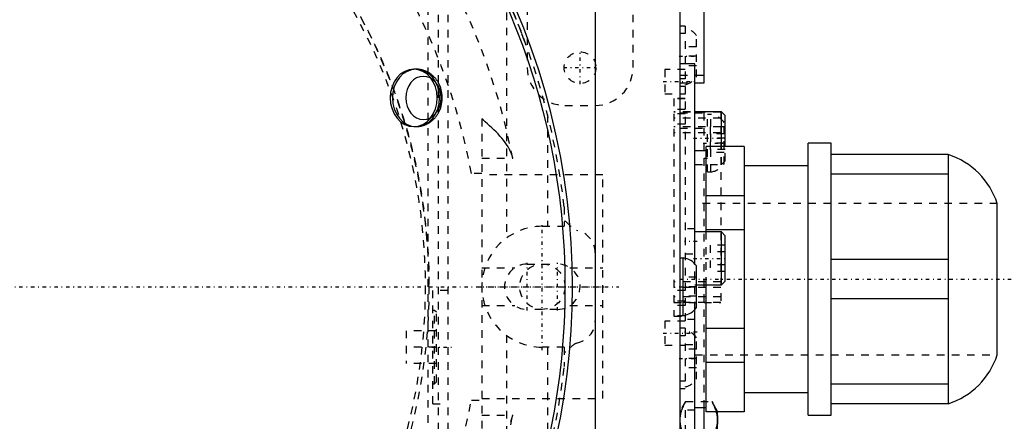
# Model space of a CAD drawing. Extents: x -526 to 218, y -128 to 128.
# Tile 18 of 20: x 21 to 151, y -18 to 35. Entities that reach past the tile are written whole.
import ezdxf

# ---------------------------------------------------------------- set-up
doc = ezdxf.new("R2010")
doc.units = 0
doc.linetypes.add('CENTER', pattern=[1.5, 0.45, -0.5, 0.05, -0.5])
doc.linetypes.add('DASHED', pattern=[2, 1, -1])
for name, color, linetype in [('AM_0', 7, 'CONTINUOUS'), ('AM_3', 7, 'DASHED'), ('AM_7', 7, 'CENTER')]:
    doc.layers.add(name, color=color, linetype=linetype)

msp = doc.modelspace()

# ---------------------------------------------------------------- linework, layer by layer
at = {"layer": 'AM_0', "color": 7, "linetype": 'CONTINUOUS'}
for p, q in [((97, 77), (97, -77)), ((108.2, 68.86), (108.2, -68.86)), ((111.4, 27), (111.4, 53)), ((110.2, 29.5), (108.2, 29.5)), ((110.2, 3), (110.2, 29.5)), ((110.2, 28), (111.4, 28)), ((110.2, 27), (111.4, 27)), ((113.7, 23.17), (110.2, 23.17)), ((114.2, 22.67), (113.7, 23.17)), ((113.7, 18.55), (113.7, 23.17)), ((114.2, 18.55), (114.2, 22.67)), ((116.7, 18.55), (111.7, 18.55)), ((111.7, 7.25), (111.7, 18.55)), ((116.7, 18.55), (116.7, -16.55)), ((128.2, 19), (125.2, 19)), ((125.2, -17), (125.2, 19)), ((128.2, -17), (128.2, 19)), ((111.7, 18), (110.2, 18)), ((143.7, 17.5), (128.2, 17.5)), ((143.7, 17.5), (143.7, -15.5)), ((125.2, 16), (116.7, 16)), ((143.7, 14.9), (128.2, 14.9)), ((116.7, 12.03), (111.7, 12.03)), ((150.2, -9), (150.2, 11)), ((113.7, 7.25), (110.2, 7.25)), ((116.7, 7.53), (111.7, 7.53)), ((114.2, 6.75), (113.7, 7.25)), ((113.7, 0.25), (113.7, 7.25)), ((114.2, 0.75), (114.2, 6.75)), ((108.65, 3.8), (108.2, 3.8)), ((108.65, -3.8), (108.65, 3.8)), ((110.4, -2.75), (110.4, 2.75)), ((143.7, 3.6), (128.2, 3.6)), ((110.4, 0.25), (113.7, 0.25)), ((111.7, -16.55), (111.7, 0.25)), ((113.7, 0.25), (114.2, 0.75)), ((143.7, -1.6), (128.2, -1.6)), ((108.2, -3.8), (108.65, -3.8)), ((110.2, -59), (110.2, -3)), ((116.7, -5.53), (111.7, -5.53)), ((116.7, -10.03), (111.7, -10.03)), ((143.7, -12.9), (128.2, -12.9)), ((116.7, -14), (125.2, -14)), ((143.7, -15.5), (128.2, -15.5)), ((110.2, -16), (111.7, -16)), ((111.4, -20), (111.4, -16)), ((116.7, -16.55), (111.7, -16.55)), ((113.2, -19.44), (113.2, -16.55)), ((125.2, -17), (128.2, -17))]:
    msp.add_line(p, q, dxfattribs=at)
for points in [[(113.04, -16.56, 0), (113.09, -16.74, 0), (113.16, -17.1, 0), (113.2, -17.46, 0), (113.2, -17.64, 0)], [(113.2, -17.64, 0), (113.2, -17.69, 0), (113.2, -17.79, 0), (113.19, -17.89, 0), (113.19, -17.94, 0), (113.18, -17.99, 0), (113.17, -18.08, 0), (113.16, -18.18, 0), (113.14, -18.28, 0), (113.13, -18.38, 0), (113.1, -18.48, 0), (113.09, -18.53, 0), (113.08, -18.58, 0), (113.06, -18.68, 0), (113.03, -18.78, 0), (112.9, -19.13, 0), (112.77, -19.45, 0)]]:
    msp.add_polyline3d(points, dxfattribs=at)
msp.add_circle((0, 0), 93, dxfattribs=at)
for centre, radius, start, end in [((0, 0), 94, 331.3979, 28.6021), ((140.67, 7.97), 10, 17.6374, 72.3626), ((108.35, 1.32), 2.5, 34.9465, 83.126), ((108.35, -1.32), 2.5, 276.874, 325.0535), ((140.67, -5.97), 10, 287.6374, 342.3626)]:
    msp.add_arc(centre, radius, start, end, dxfattribs=at)
at = {"layer": 'AM_3', "color": 6, "linetype": 'DASHED'}
for p, q in [((88, 51), (88, 29)), ((102, 29), (102, 51)), ((74.88, -40), (74.88, 40)), ((76.2, 40), (76.2, -40)), ((77.5, 40), (77.5, -40)), ((85.27, 38.28), (85.27, 6.45)), ((108.9, 34.5), (108.2, 34.5)), ((108.9, 34.5), (108.9, -13.5)), ((108.9, 33.5), (108.2, 33.5)), ((110.4, 27.75), (110.4, 33.25)), ((110.4, 31.75), (108.9, 31.75)), ((110.4, 30.5), (108.9, 30.5)), ((73.29, 28.8), (72.98, 28.8)), ((108.9, 28.75), (106.2, 28.75)), ((106.2, 28.75), (106.2, 25.55)), ((110.4, 29.25), (108.9, 29.25)), ((108.2, 28), (110.2, 28)), ((108.9, 27.5), (108.2, 27.5)), ((108.2, 27), (110.2, 27)), ((108.9, 26.5), (108.2, 26.5)), ((106.2, 25.55), (108.9, 25.55)), ((108.9, 24.9), (107.4, 24.9)), ((107.4, 24.9), (107.4, -3.9)), ((108.9, 24.87), (107.4, 24.87)), ((93, 24), (97, 24)), ((108.9, 23.47), (107.4, 23.47)), ((82, 22.23), (82, -22.23)), ((90.69, 22.74), (90.69, 8)), ((113.6, 23.15), (107.4, 23.15)), ((113.6, 23.12), (107.4, 23.12)), ((108.9, 22.9), (107.4, 22.9)), ((113.6, 22.32), (107.4, 22.32)), ((108.2, 23), (111.4, 23)), ((111.4, -16), (111.4, 23)), ((112.3, 22.8), (111.85, 22.8)), ((111.85, 15.2), (111.85, 22.8)), ((112.3, 15.2), (112.3, 22.8)), ((113.6, 23.15), (113.6, -2.1)), ((72.98, 21.2), (73.29, 21.2)), ((108.9, 21.5), (107.4, 21.5)), ((113.6, 21.15), (107.4, 21.15)), ((108.2, 21), (111.85, 21)), ((112.2, 21.17), (112.2, 18.17)), ((114.2, 21.17), (112.2, 21.17)), ((114.05, 16.25), (114.05, 21.75)), ((113.6, 20.35), (107.4, 20.35)), ((114.2, 19.67), (112.2, 19.67)), ((112.25, 20.25), (112.25, 17.75)), ((114.05, 20.25), (112.25, 20.25)), ((114.05, 19), (112.25, 19)), ((113.7, 16.17), (113.7, 18.55)), ((114.2, 16.67), (114.2, 18.55)), ((82, 17), (86.09, 17)), ((111.4, 17), (111.85, 17)), ((114.2, 18.17), (112.2, 18.17)), ((114.05, 17.75), (112.25, 17.75)), ((110.2, 16.17), (113.7, 16.17)), ((113.7, 16.17), (114.2, 16.67)), ((82, 15), (80.62, 15)), ((98, 14.8), (82, 14.8)), ((98, -14.8), (98, 14.8)), ((111.85, 15.2), (112.3, 15.2)), ((92.9, 10.58), (92.9, 8)), ((150.2, 11), (110.2, 11)), ((90, 8), (92.9, 8)), ((92.9, 8.68), (93.1, 8.68)), ((110.2, 7.65), (108.9, 7.65)), ((111.7, 0.25), (111.7, 7.25)), ((114.2, 5.48), (112.2, 5.48)), ((112.2, 5.48), (112.2, 2.02)), ((108.9, 4.35), (110.2, 4.35)), ((114.2, 4.62), (112.2, 4.62)), ((88, 3), (92, 3)), ((110.2, -3), (110.2, 3)), ((114.2, 2.88), (112.2, 2.88)), ((82, 2.5), (86.34, 2.5)), ((93.66, 2.5), (98, 2.5)), ((114.2, 2.02), (112.2, 2.02)), ((113.6, 0.65), (107.4, 0.65)), ((108.6, 1.25), (108.6, -1.25)), ((110.4, 1.25), (108.6, 1.25)), ((110.4, 0), (108.6, 0)), ((110.2, 0.25), (110.4, 0.25)), ((77.5, -0.5), (75.5, -0.5)), ((75.5, -15.5), (75.5, -0.5)), ((113.6, -0.1), (107.4, -0.1)), ((108.9, -0.5), (107.4, -0.5)), ((110.4, -1.25), (108.6, -1.25)), ((82, -2.5), (86.34, -2.5)), ((93.66, -2.5), (98, -2.5)), ((113.6, -1.32), (107.4, -1.32)), ((108.9, -1.9), (107.4, -1.9)), ((113.6, -2.07), (107.4, -2.07)), ((107.4, -2.1), (113.6, -2.1)), ((108.9, -2.47), (107.4, -2.47)), ((75.75, -3.14), (75.5, -3.14)), ((76, -3.39), (75.75, -3.14)), ((75.75, -12.86), (75.75, -3.14)), ((76, -12.61), (76, -3.39)), ((92, -3), (88, -3)), ((108.9, -3.87), (107.4, -3.87)), ((107.4, -3.9), (108.9, -3.9)), ((108.9, -4.55), (106.2, -4.55)), ((106.2, -4.55), (106.2, -7.75)), ((110.2, -4.35), (108.9, -4.35)), ((76, -5.83), (72, -5.83)), ((72, -5.83), (72, -10.16)), ((85.27, -6.45), (85.27, -38.28)), ((108.9, -5.5), (108.2, -5.5)), ((108.9, -6.5), (108.2, -6.5)), ((106.2, -7.75), (108.9, -7.75)), ((108.9, -7.65), (110.2, -7.65)), ((110.4, -12.25), (110.4, -6.75)), ((76, -8), (72, -8)), ((92.9, -8), (90, -8)), ((90.69, -8), (90.69, -22.74)), ((92.9, -8), (92.9, -10.58)), ((93.1, -8.68), (92.9, -8.68)), ((110.4, -8.25), (108.9, -8.25)), ((110.2, -9), (150.2, -9)), ((76, -10.16), (72, -10.16)), ((110.4, -9.5), (108.9, -9.5)), ((110.4, -10.75), (108.9, -10.75)), ((75.5, -12.86), (75.75, -12.86)), ((75.75, -12.86), (76, -12.61)), ((108.9, -12.5), (108.2, -12.5)), ((108.9, -13.5), (108.2, -13.5)), ((75.5, -15.5), (77.5, -15.5)), ((80.62, -15), (82, -15)), ((82, -14.8), (98, -14.8)), ((108.96, -15.19), (108.2, -16.5)), ((108.96, -15.19), (112.44, -15.19)), ((113.2, -16.5), (112.44, -15.19)), ((110.2, -16.35), (108.9, -16.35)), ((108.9, -16.35), (108.9, -19.65)), ((113.2, -16.55), (113.2, -16.5)), ((82, -17), (86.09, -17))]:
    msp.add_line(p, q, dxfattribs=at)
for points in [[(72.98, 21.2), (73.59, 21.27), (74.17, 21.49), (74.71, 21.84), (75.18, 22.31), (75.57, 22.89), (75.86, 23.55), (76.04, 24.26), (76.1, 25), (76.04, 25.74), (75.86, 26.45), (75.57, 27.11), (75.18, 27.69), (74.71, 28.16), (74.17, 28.51), (73.59, 28.73), (72.98, 28.8), (72.38, 28.73), (71.79, 28.51), (71.25, 28.16), (70.78, 27.69), (70.39, 27.11), (70.11, 26.45), (69.93, 25.74), (69.87, 25), (69.93, 24.26), (70.11, 23.55), (70.39, 22.89), (70.78, 22.31), (71.25, 21.84), (71.79, 21.49), (72.38, 21.27)], [(73.29, 21.2), (73.89, 21.27), (74.48, 21.49), (75.02, 21.84), (75.49, 22.31), (75.87, 22.89), (76.16, 23.55), (76.34, 24.26), (76.4, 25), (76.34, 25.74), (76.16, 26.45), (75.87, 27.11), (75.49, 27.69), (75.02, 28.16), (74.48, 28.51), (73.89, 28.73), (73.29, 28.8), (72.68, 28.73), (72.1, 28.51), (71.56, 28.16), (71.09, 27.69), (70.7, 27.11), (70.41, 26.45), (70.23, 25.74), (70.17, 25), (70.23, 24.26), (70.41, 23.55), (70.7, 22.89), (71.09, 22.31), (71.56, 21.84), (72.1, 21.49), (72.68, 21.27)], [(74.26, 27.85), (73.81, 27.8), (73.37, 27.64), (72.96, 27.37), (72.61, 27.02), (72.32, 26.59), (72.1, 26.09), (71.97, 25.56), (71.92, 25), (71.97, 24.44), (72.1, 23.91), (72.32, 23.41), (72.61, 22.98), (72.96, 22.63), (73.37, 22.36), (73.81, 22.2), (74.26, 22.15), (74.72, 22.2), (75.16, 22.36), (75.56, 22.63), (75.91, 22.98), (76.21, 23.41), (76.42, 23.91), (76.55, 24.44), (76.6, 25), (76.55, 25.56), (76.42, 26.09), (76.21, 26.59), (75.91, 27.02), (75.56, 27.37), (75.16, 27.64), (74.72, 27.8)]]:
    msp.add_lwpolyline(points, close=True, dxfattribs=at)
for points in [[(87.66, 32.52, 0), (87.29, 33.51, 0), (86.52, 35.43, 0), (85.71, 37.32, 0), (85.27, 38.28, 0)], [(74.88, 28.38, 0), (74.84, 28.4, 0), (74.75, 28.45, 0), (74.67, 28.49, 0), (74.63, 28.51, 0), (74.59, 28.53, 0), (74.5, 28.56, 0), (74.42, 28.6, 0), (74.33, 28.63, 0), (74.24, 28.66, 0), (74.15, 28.68, 0), (74.11, 28.69, 0), (74.06, 28.71, 0), (73.97, 28.73, 0), (73.88, 28.74, 0), (73.79, 28.76, 0), (73.7, 28.77, 0), (73.61, 28.78, 0), (73.56, 28.79, 0), (73.52, 28.79, 0), (73.43, 28.8, 0), (73.33, 28.8, 0), (73.29, 28.8, 0)], [(76.2, 27.08, 0), (76.17, 27.13, 0), (76.11, 27.22, 0), (76.05, 27.3, 0), (76.02, 27.35, 0), (75.99, 27.39, 0), (75.93, 27.47, 0), (75.87, 27.55, 0), (75.8, 27.63, 0), (75.73, 27.71, 0), (75.66, 27.79, 0), (75.62, 27.82, 0), (75.58, 27.86, 0), (75.51, 27.93, 0), (75.43, 28, 0), (75.35, 28.06, 0), (75.27, 28.13, 0), (75.18, 28.19, 0), (75.14, 28.22, 0), (75.1, 28.25, 0), (75.01, 28.3, 0), (74.92, 28.36, 0), (74.88, 28.38, 0)], [(76.2, 22.92, 0), (76.26, 23.02, 0), (76.37, 23.23, 0), (76.46, 23.46, 0), (76.51, 23.57, 0), (76.55, 23.68, 0), (76.62, 23.92, 0), (76.67, 24.15, 0), (76.72, 24.39, 0), (76.75, 24.63, 0), (76.76, 24.88, 0), (76.76, 25, 0), (76.76, 25.12, 0), (76.75, 25.37, 0), (76.72, 25.61, 0), (76.67, 25.85, 0), (76.62, 26.08, 0), (76.55, 26.32, 0), (76.51, 26.43, 0), (76.46, 26.54, 0), (76.37, 26.76, 0), (76.26, 26.98, 0), (76.2, 27.08, 0)], [(74.88, 21.62, 0), (74.92, 21.64, 0), (75.01, 21.7, 0), (75.1, 21.75, 0), (75.14, 21.78, 0), (75.18, 21.81, 0), (75.27, 21.87, 0), (75.35, 21.94, 0), (75.43, 22, 0), (75.51, 22.07, 0), (75.58, 22.14, 0), (75.62, 22.18, 0), (75.66, 22.21, 0), (75.73, 22.29, 0), (75.8, 22.37, 0), (75.87, 22.45, 0), (75.93, 22.53, 0), (75.99, 22.61, 0), (76.02, 22.65, 0), (76.05, 22.7, 0), (76.11, 22.78, 0), (76.17, 22.87, 0), (76.2, 22.92, 0)], [(86.09, 17, 0), (86.08, 17.03, 0), (86.07, 17.09, 0), (86.06, 17.15, 0), (86.05, 17.18, 0), (86.04, 17.21, 0), (86.03, 17.26, 0), (86.01, 17.32, 0), (85.99, 17.38, 0), (85.97, 17.44, 0), (85.96, 17.49, 0), (85.95, 17.52, 0), (85.94, 17.55, 0), (85.92, 17.61, 0), (85.89, 17.66, 0), (85.87, 17.72, 0), (85.85, 17.78, 0), (85.83, 17.83, 0), (85.81, 17.86, 0), (85.8, 17.89, 0), (85.78, 17.94, 0), (85.75, 18, 0), (85.74, 18.02, 0), (85.72, 18.05, 0), (85.7, 18.11, 0), (85.67, 18.16, 0), (85.66, 18.19, 0), (85.64, 18.21, 0), (85.61, 18.27, 0), (85.58, 18.32, 0), (85.48, 18.51, 0), (85.28, 18.81, 0), (85.07, 19.11, 0), (84.85, 19.4, 0), (84.63, 19.67, 0), (84.51, 19.81, 0), (84.39, 19.95, 0), (84.14, 20.22, 0), (83.87, 20.5, 0), (83.6, 20.77, 0), (83.32, 21.04, 0), (83.03, 21.31, 0), (82.89, 21.45, 0), (82.74, 21.58, 0), (82.45, 21.84, 0), (82.15, 22.1, 0), (82, 22.23, 0)], [(73.29, 21.2, 0), (73.33, 21.2, 0), (73.43, 21.2, 0), (73.52, 21.21, 0), (73.56, 21.21, 0), (73.61, 21.22, 0), (73.7, 21.23, 0), (73.79, 21.24, 0), (73.88, 21.26, 0), (73.97, 21.27, 0), (74.06, 21.3, 0), (74.11, 21.31, 0), (74.15, 21.32, 0), (74.24, 21.34, 0), (74.33, 21.37, 0), (74.42, 21.4, 0), (74.5, 21.44, 0), (74.59, 21.47, 0), (74.63, 21.49, 0), (74.67, 21.51, 0), (74.75, 21.55, 0), (74.84, 21.6, 0), (74.88, 21.62, 0)], [(108.96, -15.19, 0), (108.92, -15.26, 0), (108.83, -15.41, 0), (108.76, -15.55, 0), (108.72, -15.63, 0), (108.69, -15.7, 0), (108.62, -15.84, 0), (108.56, -15.98, 0), (108.51, -16.12, 0), (108.45, -16.25, 0), (108.41, -16.39, 0), (108.39, -16.45, 0), (108.37, -16.52, 0), (108.33, -16.65, 0), (108.3, -16.79, 0), (108.27, -16.92, 0), (108.25, -17.05, 0), (108.23, -17.18, 0), (108.22, -17.24, 0), (108.21, -17.31, 0), (108.21, -17.44, 0), (108.2, -17.57, 0), (108.2, -17.64, 0)], [(113.2, -17.64, 0), (113.2, -17.57, 0), (113.19, -17.44, 0), (113.19, -17.31, 0), (113.18, -17.24, 0), (113.17, -17.18, 0), (113.15, -17.05, 0), (113.13, -16.92, 0), (113.1, -16.79, 0), (113.07, -16.65, 0), (113.03, -16.52, 0), (113.01, -16.45, 0), (112.99, -16.39, 0), (112.95, -16.25, 0), (112.89, -16.12, 0), (112.84, -15.98, 0), (112.78, -15.84, 0), (112.71, -15.7, 0), (112.68, -15.63, 0), (112.64, -15.55, 0), (112.57, -15.41, 0), (112.48, -15.26, 0), (112.44, -15.19, 0)], [(112.44, -15.19, 0), (112.58, -15.43, 0), (112.8, -15.89, 0), (112.98, -16.34, 0), (113.04, -16.56, 0)], [(85.83, -17.83, 0), (85.85, -17.77, 0), (85.87, -17.72, 0), (85.9, -17.66, 0), (85.92, -17.6, 0), (85.94, -17.55, 0), (85.95, -17.52, 0), (85.96, -17.49, 0), (85.97, -17.43, 0), (85.99, -17.38, 0), (86.01, -17.32, 0), (86.03, -17.26, 0), (86.04, -17.2, 0), (86.05, -17.18, 0), (86.06, -17.15, 0), (86.07, -17.09, 0), (86.08, -17.03, 0), (86.09, -17, 0)], [(108.2, -17.64, 0), (108.2, -17.7, 0), (108.21, -17.84, 0), (108.21, -17.97, 0), (108.22, -18.03, 0), (108.23, -18.1, 0), (108.25, -18.23, 0), (108.27, -18.36, 0), (108.3, -18.49, 0), (108.33, -18.62, 0), (108.37, -18.76, 0), (108.39, -18.82, 0), (108.41, -18.89, 0), (108.45, -19.03, 0), (108.51, -19.16, 0), (108.56, -19.3, 0), (108.62, -19.44, 0), (108.69, -19.58, 0), (108.72, -19.65, 0), (108.76, -19.72, 0), (108.83, -19.87, 0), (108.92, -20.02, 0), (108.96, -20.09, 0)], [(112.44, -20.09, 0), (112.48, -20.02, 0), (112.57, -19.87, 0), (112.64, -19.72, 0), (112.68, -19.65, 0), (112.71, -19.58, 0), (112.78, -19.44, 0), (112.84, -19.3, 0), (112.89, -19.16, 0), (112.95, -19.03, 0), (112.99, -18.89, 0), (113.01, -18.82, 0), (113.03, -18.76, 0), (113.07, -18.62, 0), (113.1, -18.49, 0), (113.13, -18.36, 0), (113.15, -18.23, 0), (113.17, -18.1, 0), (113.18, -18.03, 0), (113.19, -17.97, 0), (113.19, -17.84, 0), (113.2, -17.7, 0), (113.2, -17.64, 0)]]:
    msp.add_polyline3d(points, dxfattribs=at)
for centre, radius in [((0, 0), 75), ((0, 0), 74.5), ((95, 29), 2.1), ((90, 0), 3)]:
    msp.add_circle(centre, radius, dxfattribs=at)
for centre, radius, start, end in [((0, 0), 95.35, 47.9426, 312.0574), ((0, 0), 93.35, 51.2013, 308.7987), ((0, 0), 93.5, 6.4944, 159.1863), ((0, 0), 90.66, 47.3663, 312.6337), ((0, 0), 90.65, 47.4117, 312.5883), ((0, 0), 87.75, 11.1707, 172.8071), ((0, 0), 82, 10.5403, 171.7357), ((0, 0), 75, 0, 168.463), ((108.35, 31.82), 2.5, 34.9465, 77.3094), ((93, 29), 5, 180, 270), ((97, 29), 5, 270, 0), ((108.35, 29.18), 2.5, 282.6906, 325.0535), ((112, 20.32), 2.5, 34.9465, 83.126), ((112, 17.68), 2.5, 276.874, 325.0535), ((90, 0), 8, 90, 270), ((97, 11.8), 5, 218.6784, 240.392), ((94, 4.5), 3, 0, 79.8304), ((0, 0), 87.75, 178.2329, 348.8293), ((88, 0), 3, 90, 270), ((92, 0), 3, 270, 90), ((0, 0), 82, 179.3043, 349.4597), ((94, -4.5), 3, 280.1696, 0), ((108.35, -8.18), 2.5, 34.9465, 77.3094), ((97, -11.8), 5, 119.608, 141.3216), ((0, 0), 93.5, 200.8137, 353.5056), ((108.35, -10.82), 2.5, 282.6906, 325.0535)]:
    msp.add_arc(centre, radius, start, end, dxfattribs=at)
at = {"layer": 'AM_7', "color": 4, "linetype": 'CENTER'}
for p, q in [((95, 26.8), (95, 31.2)), ((108.09, 30.5), (110.51, 30.5)), ((92.8, 29), (97.2, 29)), ((106, 27.15), (110.4, 27.15)), ((110, 19.67), (114.4, 19.67)), ((111.27, 19), (114.18, 19)), ((90, -8.4), (90, 8.4)), ((110.47, 6), (108.83, 6)), ((88, -3.15), (88, 3.15)), ((92, -3.15), (92, 3.15)), ((110, 3.75), (114.4, 3.75)), ((108.09, 0), (110.51, 0)), ((108.2, 1), (152.2, 1)), ((-100.12, 0), (100.12, 0)), ((81.6, 0), (98.4, 0)), ((106, -6.15), (110.4, -6.15)), ((110.47, -6), (108.83, -6)), ((75.38, -8), (78.12, -8)), ((108.09, -9.5), (110.51, -9.5))]:
    msp.add_line(p, q, dxfattribs=at)

doc.saveas('drawing.dxf')
